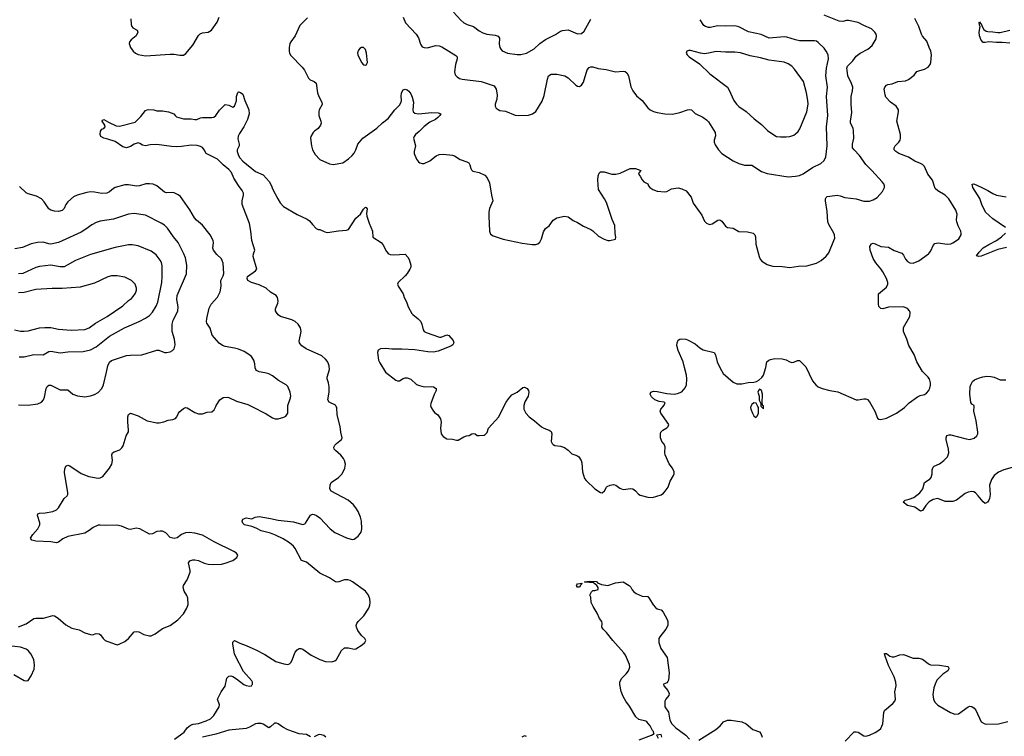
# Model space of a CAD drawing. Header units: inches. Extents: x 1308439 to 1441336, y 959892 to 1036309.
# Tile 81 of 167: x 1370401 to 1380793, y 1006519 to 1014082. Entities that reach past the tile are written whole.
import ezdxf

# ---------------------------------------------------------------- set-up
doc = ezdxf.new("R2010")
doc.units = ezdxf.units.IN
doc.header["$MEASUREMENT"] = 0
for name, color, linetype in [('B3070', 7, 'Continuous'), ('B3071', 7, 'Continuous'), ('B3080', 7, 'Continuous'), ('B3081', 7, 'Continuous')]:
    doc.layers.add(name, color=color, linetype=linetype)

msp = doc.modelspace()

# ---------------------------------------------------------------- linework, layer by layer
at = {"layer": 'B3070', "color": 6}
for points, elevation in [([(1370390, 1007674), (1370470, 1007706), (1370550, 1007761), (1370570, 1007766), (1370653, 1007767), (1370750, 1007793), (1370770, 1007789), (1370807, 1007767), (1370890, 1007696), (1370950, 1007659), (1371030, 1007644), (1371090, 1007610), (1371150, 1007592), (1371170, 1007591), (1371210, 1007604), (1371239, 1007599), (1371255, 1007590), (1371282, 1007550), (1371305, 1007530), (1371410, 1007490), (1371430, 1007486), (1371450, 1007490), (1371510, 1007520), (1371550, 1007550), (1371610, 1007620), (1371630, 1007626), (1371660, 1007620), (1371712, 1007592), (1371770, 1007578), (1371790, 1007579), (1371830, 1007601), (1371910, 1007656), (1371990, 1007690), (1372070, 1007748), (1372129, 1007810), (1372167, 1007873), (1372178, 1007910), (1372176, 1007976), (1372166, 1008006), (1372137, 1008050), (1372127, 1008090), (1372131, 1008110), (1372168, 1008170), (1372199, 1008250), (1372201, 1008270), (1372184, 1008350), (1372197, 1008370), (1372230, 1008383), (1372250, 1008383), (1372290, 1008373), (1372350, 1008347), (1372390, 1008335), (1372450, 1008331), (1372530, 1008337), (1372570, 1008346), (1372650, 1008375), (1372694, 1008406), (1372703, 1008430), (1372690, 1008450), (1372661, 1008470), (1372453, 1008573), (1372330, 1008640), (1372250, 1008664), (1372190, 1008671), (1372150, 1008666), (1372110, 1008650), (1372065, 1008615), (1372030, 1008607), (1371990, 1008618), (1371945, 1008665), (1371910, 1008683), (1371885, 1008685), (1371850, 1008680), (1371803, 1008657), (1371770, 1008654), (1371670, 1008710), (1371630, 1008714), (1371570, 1008702), (1371550, 1008706), (1371477, 1008737), (1371427, 1008747), (1371310, 1008742), (1371250, 1008748), (1371230, 1008746), (1371177, 1008723), (1371136, 1008690), (1371090, 1008662), (1370910, 1008628), (1370858, 1008602), (1370810, 1008567), (1370790, 1008561), (1370730, 1008571), (1370570, 1008577), (1370530, 1008588), (1370516, 1008610), (1370541, 1008650), (1370592, 1008708), (1370613, 1008750), (1370613, 1008773), (1370588, 1008850), (1370592, 1008868), (1370610, 1008875), (1370670, 1008878), (1370750, 1008891), (1370790, 1008908), (1370810, 1008930), (1370870, 1009030), (1370902, 1009058), (1370910, 1009070), (1370911, 1009090), (1370876, 1009304), (1370877, 1009343), (1370890, 1009370), (1370910, 1009380), (1370930, 1009375), (1371050, 1009292), (1371130, 1009262), (1371230, 1009245), (1371252, 1009248), (1371279, 1009261), (1371350, 1009350), (1371374, 1009390), (1371381, 1009430), (1371374, 1009490), (1371381, 1009510), (1371399, 1009521), (1371457, 1009543), (1371478, 1009562), (1371494, 1009586), (1371526, 1009690), (1371548, 1009732), (1371551, 1009750), (1371542, 1009838), (1371543, 1009890), (1371550, 1009916), (1371570, 1009928), (1371650, 1009900), (1371747, 1009847), (1371850, 1009827), (1371873, 1009827), (1371923, 1009837), (1371970, 1009854), (1372018, 1009862), (1372046, 1009874), (1372060, 1009890), (1372076, 1009930), (1372090, 1009948), (1372130, 1009980), (1372150, 1009988), (1372170, 1009986), (1372250, 1009938), (1372290, 1009923), (1372330, 1009923), (1372381, 1009939), (1372430, 1009945), (1372455, 1009965), (1372472, 1010000)], 3000), ([(1372036, 1006490), (1372136, 1006564), (1372170, 1006607), (1372203, 1006637), (1372233, 1006647), (1372290, 1006654), (1372370, 1006682), (1372415, 1006705), (1372450, 1006739), (1372507, 1006830), (1372510, 1006850), (1372489, 1006910), (1372495, 1006925), (1372526, 1006990), (1372571, 1007049), (1372589, 1007131), (1372607, 1007153), (1372630, 1007156), (1372650, 1007149), (1372690, 1007126), (1372766, 1007066), (1372790, 1007054), (1372830, 1007047), (1372847, 1007053), (1372856, 1007064), (1372860, 1007070), (1372858, 1007090), (1372850, 1007106), (1372762, 1007202), (1372677, 1007370), (1372669, 1007390), (1372650, 1007490), (1372650, 1007512), (1372670, 1007529), (1372723, 1007503), (1372790, 1007479), (1372892, 1007432), (1372990, 1007383), (1373106, 1007310), (1373190, 1007283), (1373230, 1007276), (1373250, 1007283), (1373263, 1007297), (1373278, 1007322), (1373293, 1007370), (1373310, 1007408), (1373330, 1007432), (1373350, 1007444), (1373370, 1007446), (1373390, 1007439), (1373476, 1007376), (1373570, 1007330), (1373630, 1007310), (1373696, 1007304), (1373726, 1007314), (1373745, 1007330), (1373797, 1007423), (1373830, 1007452), (1373870, 1007454), (1373930, 1007437), (1373950, 1007441), (1374016, 1007484), (1374043, 1007510), (1374056, 1007530), (1374044, 1007550), (1374010, 1007583), (1373970, 1007634), (1373955, 1007670), (1373954, 1007690), (1373958, 1007710), (1373972, 1007730), (1374033, 1007790), (1374085, 1007870), (1374097, 1007903), (1374101, 1007930), (1374097, 1007970), (1374082, 1008010), (1374051, 1008050), (1373915, 1008150), (1373890, 1008162), (1373866, 1008170), (1373830, 1008171), (1373770, 1008150), (1373750, 1008147), (1373736, 1008150), (1373672, 1008190), (1373570, 1008241), (1373430, 1008355), (1373374, 1008374), (1373310, 1008502), (1373290, 1008527), (1373250, 1008560), (1373183, 1008603), (1373102, 1008642), (1373050, 1008662), (1372950, 1008688), (1372896, 1008716), (1372850, 1008733), (1372775, 1008750), (1372755, 1008770), (1372749, 1008790), (1372755, 1008810), (1372790, 1008824), (1372850, 1008814), (1372887, 1008830), (1372930, 1008837), (1373050, 1008818), (1373130, 1008799), (1373290, 1008784), (1373350, 1008764), (1373390, 1008756), (1373410, 1008761), (1373419, 1008770), (1373470, 1008852), (1373490, 1008862), (1373510, 1008861), (1373535, 1008850), (1373570, 1008825), (1373677, 1008710), (1373729, 1008670), (1373850, 1008614), (1373910, 1008596), (1373930, 1008599), (1373975, 1008630), (1374005, 1008675), (1374012, 1008710), (1374007, 1008790), (1373999, 1008830), (1373974, 1008890), (1373950, 1008931), (1373923, 1008963), (1373867, 1009010), (1373690, 1009106), (1373675, 1009130), (1373677, 1009170), (1373690, 1009197), (1373766, 1009250), (1373806, 1009290), (1373833, 1009350), (1373840, 1009390), (1373831, 1009430), (1373819, 1009450), (1373790, 1009486), (1373735, 1009535), (1373722, 1009550), (1373718, 1009570), (1373727, 1009590), (1373746, 1009610), (1373798, 1009650), (1373806, 1009670), (1373791, 1009730), (1373785, 1009790), (1373753, 1009910), (1373750, 1009990), (1373743, 1010000)], 2900), ([(1372853, 1010000), (1373004, 1009924), (1373070, 1009880), (1373098, 1009870), (1373130, 1009869), (1373190, 1009888), (1373210, 1009899), (1373230, 1009930), (1373233, 1010000)], 3000), ([(1374740, 1010000), (1374743, 1009990), (1374760, 1009960), (1374778, 1009938), (1374813, 1009910), (1374841, 1009870), (1374850, 1009834), (1374843, 1009770), (1374851, 1009710), (1374870, 1009683), (1374910, 1009658), (1374970, 1009655), (1375010, 1009643), (1375030, 1009644), (1375090, 1009680), (1375116, 1009690), (1375145, 1009695), (1375173, 1009710), (1375190, 1009714), (1375207, 1009710), (1375230, 1009694), (1375250, 1009692), (1375302, 1009698), (1375315, 1009705), (1375334, 1009726), (1375350, 1009771), (1375457, 1009890), (1375511, 1010000)], 2900), ([(1375721, 1010000), (1375722, 1009970), (1375743, 1009930), (1375779, 1009890), (1375834, 1009850), (1375910, 1009785), (1375932, 1009770), (1375989, 1009749), (1376010, 1009736), (1376019, 1009710), (1376011, 1009630), (1376020, 1009610), (1376030, 1009600), (1376050, 1009589), (1376110, 1009580), (1376150, 1009567), (1376190, 1009538), (1376230, 1009500), (1376283, 1009483), (1376302, 1009470), (1376326, 1009430), (1376334, 1009406), (1376340, 1009310), (1376361, 1009241), (1376379, 1009219), (1376473, 1009130), (1376530, 1009092), (1376550, 1009090), (1376574, 1009110), (1376593, 1009147), (1376603, 1009157), (1376632, 1009170), (1376670, 1009177), (1376693, 1009170), (1376736, 1009136), (1376770, 1009124), (1376850, 1009133), (1376871, 1009131), (1376900, 1009110), (1376933, 1009073), (1376950, 1009064), (1377030, 1009042), (1377081, 1009039), (1377170, 1009066), (1377196, 1009084), (1377215, 1009105), (1377244, 1009150), (1377265, 1009210), (1377300, 1009270), (1377308, 1009290), (1377307, 1009310), (1377292, 1009350), (1377255, 1009395), (1377212, 1009490), (1377209, 1009510), (1377213, 1009573), (1377202, 1009602), (1377180, 1009630), (1377170, 1009650), (1377165, 1009670), (1377165, 1009710), (1377169, 1009730), (1377189, 1009750), (1377230, 1009773), (1377247, 1009790), (1377253, 1009810), (1377184, 1009904), (1377167, 1009930), (1377161, 1009950), (1377168, 1009972), (1377192, 1010000)], 2900), ([(1378119, 1010000), (1378114, 1009990), (1378117, 1009970), (1378134, 1009930), (1378150, 1009901), (1378170, 1009885), (1378183, 1009897), (1378197, 1009930), (1378198, 1009990), (1378193, 1010000)], 2900), ([(1378227, 1010000), (1378250, 1009974), (1378250, 1010000)], 2900), ([(1379397, 1010000), (1379425, 1009950), (1379455, 1009875), (1379470, 1009865), (1379490, 1009863), (1379550, 1009876), (1379654, 1009930), (1379739, 1009990), (1379750, 1010000)], 2900), ([(1380000, 1008993), (1379992, 1008988), (1379964, 1008956), (1379930, 1008902), (1379910, 1008895), (1379850, 1008938), (1379770, 1008956), (1379726, 1008990), (1379747, 1009010), (1379790, 1009020), (1379839, 1009041), (1379901, 1009090), (1379933, 1009130), (1379950, 1009198), (1380000, 1009230)], 2800), ([(1376938, 1006482), (1377068, 1006530), (1377098, 1006550), (1377093, 1006553), (1377089, 1006570), (1377079, 1006579), (1377054, 1006630), (1377021, 1006670), (1377010, 1006677), (1376937, 1006697), (1376903, 1006723), (1376838, 1006838), (1376797, 1006890), (1376770, 1006940), (1376750, 1006992), (1376734, 1007066), (1376734, 1007090), (1376751, 1007130), (1376801, 1007179), (1376825, 1007210), (1376840, 1007250), (1376836, 1007276), (1376794, 1007374), (1376779, 1007399), (1376661, 1007530), (1376596, 1007616), (1376558, 1007650), (1376546, 1007670), (1376549, 1007710), (1376545, 1007730), (1376521, 1007761), (1376497, 1007817), (1376452, 1007890), (1376433, 1007930), (1376428, 1007988), (1376418, 1008010), (1376435, 1008045), (1376450, 1008058), (1376470, 1008058), (1376506, 1008070), (1376508, 1008090), (1376494, 1008110), (1376458, 1008138), (1376370, 1008145), (1376364, 1008150), (1376410, 1008157), (1376489, 1008151), (1376500, 1008140), (1376540, 1008120), (1376610, 1008110), (1376690, 1008137), (1376770, 1008148), (1376832, 1008112), (1376850, 1008094), (1376865, 1008065), (1376883, 1008043), (1376906, 1008026), (1376970, 1007999), (1377030, 1007994), (1377050, 1007970), (1377087, 1007907), (1377110, 1007877), (1377130, 1007865), (1377170, 1007853), (1377191, 1007830), (1377236, 1007750), (1377242, 1007730), (1377242, 1007690), (1377220, 1007650), (1377156, 1007570), (1377147, 1007550), (1377147, 1007510), (1377167, 1007447), (1377234, 1007350), (1377255, 1007190), (1377249, 1007111), (1377243, 1007097), (1377230, 1007082), (1377196, 1007070), (1377200, 1007050), (1377241, 1007001), (1377256, 1006970), (1377252, 1006948), (1377219, 1006910), (1377210, 1006890), (1377209, 1006830), (1377250, 1006773), (1377262, 1006690), (1377285, 1006650), (1377326, 1006610), (1377431, 1006531), (1377470, 1006490)], 2800), ([(1370340, 1007170), (1370450, 1007109), (1370470, 1007105), (1370490, 1007109), (1370522, 1007158), (1370553, 1007227), (1370559, 1007270), (1370550, 1007330), (1370520, 1007390), (1370490, 1007423), (1370470, 1007437), (1370410, 1007458), (1370290, 1007472)], 3000), ([(1379112, 1006468), (1379210, 1006565), (1379230, 1006566), (1379250, 1006561), (1379310, 1006523), (1379330, 1006519), (1379370, 1006530), (1379430, 1006559), (1379470, 1006582), (1379490, 1006603), (1379510, 1006650), (1379521, 1006770), (1379529, 1006790), (1379615, 1006865), (1379636, 1006890), (1379643, 1006910), (1379637, 1006990), (1379651, 1007051), (1379648, 1007090), (1379630, 1007146), (1379570, 1007265), (1379534, 1007366), (1379529, 1007391), (1379530, 1007394), (1379550, 1007392), (1379586, 1007366), (1379610, 1007356), (1379630, 1007358), (1379690, 1007377), (1379730, 1007383), (1379830, 1007342), (1379890, 1007343), (1379930, 1007333), (1379990, 1007286), (1380000, 1007280)], 2800), ([(1373470, 1006514), (1373430, 1006537), (1373350, 1006545), (1373230, 1006586), (1373177, 1006617), (1373130, 1006651), (1373110, 1006659), (1373090, 1006656), (1373050, 1006619), (1373030, 1006608), (1372970, 1006647), (1372950, 1006654), (1372910, 1006654), (1372890, 1006650), (1372826, 1006614), (1372790, 1006602), (1372610, 1006585), (1372470, 1006542), (1372330, 1006509)], 2900), ([(1377570, 1006479), (1377748, 1006592), (1377794, 1006630), (1377830, 1006671), (1377870, 1006688), (1377910, 1006688), (1378023, 1006670), (1378070, 1006650), (1378140, 1006590), (1378210, 1006565), (1378223, 1006550), (1378238, 1006510)], 2800), ([(1373631, 1006511), (1373610, 1006526), (1373570, 1006538), (1373550, 1006536), (1373510, 1006514)], 2900), ([(1375750, 1006518), (1375730, 1006525), (1375701, 1006510)], 2900), ([(1377180, 1006510), (1377170, 1006537), (1377122, 1006530), (1377127, 1006527), (1377139, 1006499)], 2800)]:
    msp.add_lwpolyline(points, dxfattribs=dict(at, elevation=elevation))
at = {"layer": 'B3070', "color": 6, "elevation": 2800}
msp.add_lwpolyline([(1376290, 1008092), (1376279, 1008110), (1376282, 1008118), (1376290, 1008128), (1376334, 1008134), (1376338, 1008130), (1376323, 1008117), (1376310, 1008093)], close=True, dxfattribs=at)
at = {"layer": 'B3071', "color": 6}
for points, elevation in [([(1371573, 1014090), (1371577, 1014030), (1371585, 1014010), (1371597, 1013997), (1371642, 1013970), (1371649, 1013950), (1371629, 1013910), (1371577, 1013870), (1371560, 1013850), (1371558, 1013830), (1371570, 1013790), (1371599, 1013750), (1371623, 1013730), (1371650, 1013716), (1371730, 1013699), (1371990, 1013719), (1372030, 1013718), (1372090, 1013706), (1372130, 1013708), (1372156, 1013724), (1372230, 1013813), (1372290, 1013914), (1372307, 1013933), (1372330, 1013943), (1372390, 1013950), (1372427, 1013973), (1372485, 1014055), (1372506, 1014110)], 3000), ([(1373438, 1014102), (1373359, 1014021), (1373310, 1013910), (1373264, 1013850), (1373254, 1013830), (1373245, 1013790), (1373246, 1013750), (1373250, 1013730), (1373264, 1013704), (1373382, 1013582), (1373408, 1013550), (1373450, 1013465), (1373468, 1013448), (1373510, 1013430), (1373531, 1013411), (1373544, 1013310), (1373559, 1013270), (1373590, 1013210), (1373592, 1013188), (1373563, 1013130), (1373557, 1013110), (1373559, 1013070), (1373581, 1013010), (1373582, 1012990), (1373577, 1012970), (1373550, 1012932), (1373513, 1012907), (1373498, 1012890), (1373475, 1012850), (1373471, 1012830), (1373480, 1012750), (1373490, 1012709), (1373519, 1012659), (1373570, 1012605), (1373670, 1012559), (1373710, 1012553), (1373810, 1012572), (1373870, 1012612), (1373910, 1012649), (1373930, 1012675), (1373949, 1012710), (1373970, 1012768), (1374023, 1012830), (1374170, 1012938), (1374230, 1012994), (1374290, 1013039), (1374362, 1013130), (1374410, 1013181), (1374426, 1013210), (1374430, 1013230), (1374426, 1013274), (1374431, 1013309), (1374450, 1013343), (1374470, 1013348), (1374490, 1013341), (1374510, 1013326), (1374530, 1013299), (1374545, 1013265), (1374557, 1013210), (1374551, 1013130), (1374554, 1013110), (1374570, 1013094), (1374610, 1013088), (1374750, 1013104), (1374819, 1013099), (1374845, 1013090), (1374836, 1013070), (1374816, 1013050), (1374788, 1013030), (1374730, 1013000), (1374670, 1012954), (1374618, 1012902), (1374577, 1012870), (1374563, 1012850), (1374557, 1012830), (1374577, 1012750), (1374563, 1012690), (1374566, 1012670), (1374590, 1012610), (1374610, 1012581), (1374626, 1012570), (1374650, 1012563), (1374670, 1012565), (1374730, 1012591), (1374796, 1012644), (1374830, 1012660), (1374870, 1012663), (1374970, 1012652), (1374990, 1012645), (1375050, 1012605), (1375122, 1012582), (1375141, 1012570), (1375152, 1012550), (1375162, 1012510), (1375170, 1012496), (1375185, 1012485), (1375250, 1012469), (1375310, 1012442), (1375334, 1012414), (1375359, 1012359), (1375379, 1012230), (1375395, 1012170), (1375361, 1012090), (1375352, 1012050), (1375351, 1012009), (1375358, 1011850), (1375370, 1011820), (1375400, 1011800), (1375504, 1011764), (1375703, 1011723), (1375810, 1011709), (1375850, 1011711), (1375870, 1011718), (1375890, 1011735), (1375907, 1011770), (1375930, 1011844), (1375950, 1011879), (1375990, 1011907), (1376030, 1011967), (1376071, 1011990), (1376150, 1012007), (1376190, 1012000), (1376242, 1011962), (1376290, 1011943), (1376350, 1011903), (1376430, 1011868), (1376450, 1011855), (1376510, 1011799), (1376570, 1011766), (1376610, 1011752), (1376630, 1011752), (1376690, 1011766), (1376694, 1011786), (1376686, 1011826), (1376681, 1011910), (1376653, 1011973), (1376593, 1012153), (1376572, 1012192), (1376509, 1012290), (1376503, 1012390), (1376507, 1012433), (1376518, 1012462), (1376530, 1012475), (1376570, 1012478), (1376650, 1012451), (1376692, 1012452), (1376739, 1012461), (1376845, 1012510), (1376870, 1012513), (1376901, 1012510), (1376956, 1012490), (1376938, 1012470), (1376931, 1012450), (1376951, 1012431), (1376971, 1012391), (1376990, 1012372), (1377031, 1012351), (1377038, 1012330), (1377051, 1012310), (1377082, 1012290), (1377130, 1012271), (1377210, 1012266), (1377230, 1012270), (1377282, 1012298), (1377350, 1012306), (1377390, 1012298), (1377436, 1012276), (1377488, 1012208), (1377510, 1012144), (1377600, 1012020), (1377630, 1011954), (1377650, 1011933), (1377682, 1011922), (1377710, 1011926), (1377770, 1011966), (1377790, 1011968), (1377810, 1011956), (1377850, 1011902), (1377870, 1011889), (1377930, 1011882), (1377990, 1011848), (1378083, 1011843), (1378141, 1011830), (1378159, 1011810), (1378166, 1011790), (1378172, 1011712), (1378204, 1011584), (1378216, 1011556), (1378235, 1011535), (1378290, 1011500), (1378310, 1011491), (1378350, 1011482), (1378450, 1011478), (1378530, 1011467), (1378621, 1011479), (1378710, 1011484), (1378810, 1011512), (1378859, 1011541), (1378913, 1011587), (1378940, 1011620), (1378995, 1011750), (1379003, 1011777), (1379000, 1011810), (1378993, 1011830), (1378941, 1011921), (1378931, 1011950), (1378923, 1012057), (1378906, 1012170), (1378907, 1012193), (1378913, 1012207), (1378925, 1012215), (1378950, 1012221), (1379030, 1012229), (1379062, 1012222), (1379110, 1012205), (1379230, 1012190), (1379310, 1012167), (1379370, 1012168), (1379410, 1012181), (1379450, 1012207), (1379506, 1012270), (1379527, 1012310), (1379527, 1012330), (1379520, 1012350), (1379505, 1012370), (1379395, 1012490), (1379330, 1012554), (1379265, 1012650), (1379207, 1012707), (1379192, 1012730), (1379189, 1012750), (1379191, 1012770), (1379205, 1012830), (1379201, 1012910), (1379196, 1012936), (1379170, 1012990), (1379168, 1013010), (1379182, 1013102), (1379175, 1013190), (1379175, 1013270), (1379192, 1013330), (1379193, 1013370), (1379181, 1013410), (1379143, 1013490), (1379133, 1013550), (1379132, 1013570), (1379139, 1013590), (1379193, 1013647), (1379230, 1013697), (1379271, 1013729), (1379352, 1013770), (1379398, 1013810), (1379440, 1013880), (1379444, 1013910), (1379439, 1013930), (1379428, 1013950), (1379390, 1013987), (1379310, 1014019), (1379250, 1014054), (1379150, 1014072), (1379128, 1014072), (1379090, 1014062), (1379050, 1014065), (1378891, 1014131)], 3000), ([(1374449, 1014110), (1374474, 1014050), (1374587, 1013930), (1374612, 1013890), (1374630, 1013822), (1374650, 1013797), (1374670, 1013788), (1374706, 1013786), (1374790, 1013808), (1374830, 1013807), (1374857, 1013797), (1375005, 1013705), (1375017, 1013690), (1375019, 1013670), (1375002, 1013610), (1374992, 1013530), (1374999, 1013499), (1375018, 1013478), (1375043, 1013463), (1375070, 1013455), (1375270, 1013430), (1375410, 1013384), (1375430, 1013350), (1375439, 1013290), (1375438, 1013242), (1375421, 1013190), (1375421, 1013170), (1375430, 1013150), (1375450, 1013133), (1375470, 1013124), (1375530, 1013117), (1375630, 1013076), (1375670, 1013070), (1375770, 1013076), (1375813, 1013090), (1375847, 1013113), (1375917, 1013223), (1375937, 1013283), (1375970, 1013453), (1375983, 1013490), (1376010, 1013507), (1376072, 1013508), (1376153, 1013490), (1376190, 1013470), (1376270, 1013391), (1376290, 1013379), (1376310, 1013377), (1376330, 1013390), (1376350, 1013423), (1376390, 1013552), (1376410, 1013577), (1376430, 1013585), (1376450, 1013584), (1376508, 1013568), (1376590, 1013557), (1376690, 1013531), (1376770, 1013538), (1376790, 1013534), (1376810, 1013520), (1376825, 1013490), (1376853, 1013373), (1376871, 1013331), (1376910, 1013280), (1376970, 1013229), (1377031, 1013151), (1377056, 1013130), (1377092, 1013112), (1377130, 1013101), (1377210, 1013090), (1377290, 1013085), (1377370, 1013101), (1377450, 1013130), (1377475, 1013135), (1377490, 1013131), (1377530, 1013092), (1377610, 1013052), (1377650, 1013026), (1377670, 1013005), (1377743, 1012890), (1377745, 1012855), (1377731, 1012810), (1377729, 1012790), (1377741, 1012761), (1377776, 1012710), (1377813, 1012670), (1377930, 1012591), (1377990, 1012564), (1378050, 1012548), (1378130, 1012548), (1378230, 1012480), (1378290, 1012458), (1378510, 1012425), (1378590, 1012430), (1378630, 1012439), (1378670, 1012456), (1378770, 1012521), (1378855, 1012565), (1378888, 1012592), (1378908, 1012630), (1378922, 1012750), (1378916, 1012950), (1378930, 1013070), (1378916, 1013270), (1378928, 1013370), (1378909, 1013490), (1378917, 1013570), (1378939, 1013670), (1378933, 1013710), (1378914, 1013750), (1378890, 1013781), (1378830, 1013842), (1378810, 1013854), (1378790, 1013859), (1378630, 1013860), (1378590, 1013868), (1378496, 1013896), (1378470, 1013900), (1378310, 1013888), (1378227, 1013927), (1378093, 1013953), (1377990, 1014005), (1377950, 1014016), (1377850, 1014014), (1377770, 1014017), (1377690, 1013998), (1377670, 1013999), (1377641, 1014010), (1377622, 1014022), (1377582, 1014082)], 3100), ([(1374981, 1014161), (1375057, 1014077), (1375087, 1014050), (1375123, 1014030), (1375190, 1014009), (1375250, 1013964), (1375290, 1013942), (1375330, 1013930), (1375418, 1013918), (1375450, 1013908), (1375466, 1013886), (1375463, 1013823), (1375467, 1013790), (1375478, 1013770), (1375494, 1013754), (1375550, 1013730), (1375650, 1013713), (1375690, 1013713), (1375750, 1013727), (1375830, 1013773), (1375892, 1013830), (1375950, 1013872), (1376056, 1013924), (1376110, 1013961), (1376130, 1013969), (1376190, 1013976), (1376290, 1013934), (1376330, 1013938), (1376359, 1013961), (1376430, 1014088)], 3200), ([(1380000, 1013790), (1379974, 1013854), (1379930, 1013908), (1379918, 1013930), (1379890, 1014010), (1379850, 1014094)], 2900), ([(1380000, 1012433), (1379987, 1012450), (1379950, 1012532), (1379930, 1012553), (1379910, 1012565), (1379850, 1012589), (1379781, 1012630), (1379679, 1012670), (1379648, 1012690), (1379632, 1012710), (1379631, 1012730), (1379641, 1012750), (1379680, 1012790), (1379693, 1012810), (1379698, 1012830), (1379696, 1012870), (1379660, 1013010), (1379677, 1013110), (1379676, 1013130), (1379667, 1013150), (1379650, 1013171), (1379593, 1013213), (1379544, 1013264), (1379534, 1013290), (1379527, 1013330), (1379525, 1013350), (1379531, 1013369), (1379549, 1013391), (1379563, 1013397), (1379610, 1013406), (1379670, 1013428), (1379750, 1013436), (1379782, 1013450), (1379843, 1013497), (1379870, 1013534), (1379890, 1013544), (1379950, 1013560), (1379990, 1013582), (1380000, 1013596)], 2900), ([(1373743, 1010000), (1373735, 1010015), (1373666, 1010046), (1373655, 1010070), (1373666, 1010150), (1373666, 1010206), (1373660, 1010250), (1373647, 1010290), (1373647, 1010310), (1373670, 1010390), (1373669, 1010430), (1373662, 1010450), (1373650, 1010474), (1373630, 1010499), (1373590, 1010534), (1373423, 1010610), (1373380, 1010640), (1373360, 1010660), (1373353, 1010670), (1373350, 1010690), (1373373, 1010790), (1373366, 1010830), (1373340, 1010870), (1373310, 1010897), (1373274, 1010914), (1373154, 1010950), (1373128, 1010968), (1373110, 1010990), (1373102, 1011010), (1373102, 1011030), (1373127, 1011090), (1373128, 1011110), (1373121, 1011150), (1373108, 1011170), (1373048, 1011208), (1373002, 1011250), (1372930, 1011283), (1372848, 1011310), (1372809, 1011330), (1372801, 1011350), (1372807, 1011370), (1372890, 1011430), (1372903, 1011450), (1372864, 1011584), (1372868, 1011610), (1372883, 1011650), (1372852, 1011752), (1372841, 1011850), (1372825, 1011930), (1372748, 1012130), (1372749, 1012170), (1372765, 1012230), (1372763, 1012250), (1372750, 1012279), (1372710, 1012331), (1372661, 1012410), (1372635, 1012470), (1372610, 1012500), (1372550, 1012550), (1372490, 1012610), (1372382, 1012662), (1372370, 1012671), (1372350, 1012710), (1372332, 1012732), (1372310, 1012744), (1372273, 1012753), (1372210, 1012757), (1372110, 1012743), (1372061, 1012741), (1372003, 1012743), (1371850, 1012764), (1371778, 1012762), (1371730, 1012752), (1371698, 1012758), (1371670, 1012777), (1371650, 1012784), (1371610, 1012770), (1371570, 1012744), (1371550, 1012736), (1371530, 1012731), (1371490, 1012741), (1371410, 1012795), (1371330, 1012822), (1371289, 1012830), (1371259, 1012850), (1371249, 1012870), (1371254, 1012906), (1371270, 1012925), (1371290, 1012932), (1371302, 1012950), (1371301, 1012970), (1371273, 1013010), (1371277, 1013023), (1371290, 1013030), (1371339, 1012999), (1371421, 1012961), (1371450, 1012957), (1371470, 1012961), (1371619, 1013001), (1371681, 1013059), (1371730, 1013123), (1371748, 1013132), (1371766, 1013134), (1371816, 1013130), (1371850, 1013120), (1371910, 1013119), (1371973, 1013110), (1372029, 1013090), (1372041, 1013070), (1372058, 1013058), (1372130, 1013034), (1372210, 1013037), (1372250, 1013028), (1372270, 1013028), (1372310, 1013046), (1372330, 1013050), (1372430, 1013049), (1372450, 1013055), (1372470, 1013070), (1372510, 1013128), (1372570, 1013186), (1372610, 1013181), (1372650, 1013159), (1372670, 1013171), (1372690, 1013226), (1372690, 1013270), (1372705, 1013315), (1372710, 1013321), (1372730, 1013315), (1372755, 1013295), (1372777, 1013230), (1372813, 1013150), (1372819, 1013130), (1372823, 1013090), (1372806, 1013030), (1372767, 1012950), (1372720, 1012880), (1372707, 1012853), (1372704, 1012824), (1372717, 1012770), (1372717, 1012750), (1372698, 1012710), (1372697, 1012690), (1372711, 1012650), (1372724, 1012624), (1372755, 1012590), (1372890, 1012480), (1372970, 1012443), (1373033, 1012373), (1373057, 1012337), (1373072, 1012290), (1373124, 1012190), (1373150, 1012150), (1373187, 1012110), (1373330, 1012027), (1373437, 1011977), (1373459, 1011959), (1373490, 1011919), (1373530, 1011879), (1373550, 1011868), (1373570, 1011869), (1373622, 1011842), (1373650, 1011837), (1373765, 1011855), (1373850, 1011859), (1373870, 1011869), (1373950, 1011987), (1373997, 1012030), (1374030, 1012081), (1374050, 1012103), (1374059, 1012099), (1374067, 1012087), (1374062, 1012038), (1374066, 1012010), (1374090, 1011934), (1374125, 1011850), (1374130, 1011787), (1374216, 1011730), (1374233, 1011710), (1374274, 1011634), (1374295, 1011610), (1374310, 1011603), (1374350, 1011600), (1374469, 1011609), (1374497, 1011577), (1374511, 1011551), (1374529, 1011490), (1374529, 1011470), (1374520, 1011450), (1374490, 1011402), (1374470, 1011379), (1374394, 1011310), (1374388, 1011290), (1374395, 1011270), (1374449, 1011190), (1374458, 1011150), (1374485, 1011105), (1374501, 1011050), (1374541, 1010981), (1374550, 1010969), (1374606, 1010926), (1374630, 1010900), (1374646, 1010870), (1374660, 1010810), (1374670, 1010790), (1374690, 1010779), (1374833, 1010733), (1374850, 1010732), (1374910, 1010755), (1374930, 1010750), (1374976, 1010696), (1374983, 1010670), (1374972, 1010650), (1374950, 1010638), (1374817, 1010583), (1374770, 1010572), (1374710, 1010576), (1374570, 1010596), (1374435, 1010605), (1374330, 1010606), (1374267, 1010613), (1374211, 1010610), (1374186, 1010594), (1374178, 1010570), (1374189, 1010489), (1374201, 1010461), (1374262, 1010362), (1374370, 1010279), (1374390, 1010272), (1374410, 1010272), (1374450, 1010296), (1374470, 1010302), (1374490, 1010301), (1374530, 1010287), (1374590, 1010232), (1374620, 1010220), (1374670, 1010206), (1374750, 1010212), (1374770, 1010206), (1374796, 1010190), (1374798, 1010170), (1374774, 1010126), (1374739, 1010030), (1374738, 1010010), (1374740, 1010000)], 2900), ([(1373233, 1010000), (1373233, 1010010), (1373260, 1010090), (1373262, 1010110), (1373256, 1010150), (1373231, 1010210), (1373212, 1010230), (1373134, 1010274), (1373070, 1010323), (1373030, 1010344), (1372990, 1010356), (1372927, 1010367), (1372901, 1010381), (1372892, 1010390), (1372887, 1010407), (1372884, 1010450), (1372872, 1010490), (1372847, 1010527), (1372821, 1010550), (1372770, 1010580), (1372710, 1010606), (1372670, 1010617), (1372570, 1010632), (1372542, 1010642), (1372508, 1010668), (1372434, 1010754), (1372410, 1010827), (1372378, 1010878), (1372374, 1010894), (1372375, 1010930), (1372401, 1011039), (1372422, 1011078), (1372490, 1011155), (1372516, 1011210), (1372527, 1011270), (1372524, 1011330), (1372550, 1011377), (1372555, 1011405), (1372550, 1011512), (1372530, 1011559), (1372483, 1011603), (1372447, 1011650), (1372440, 1011670), (1372446, 1011730), (1372443, 1011750), (1372412, 1011812), (1372330, 1011915), (1372267, 1011967), (1372247, 1011990), (1372196, 1012076), (1372097, 1012217), (1372074, 1012234), (1372030, 1012254), (1372010, 1012258), (1371950, 1012256), (1371930, 1012263), (1371850, 1012327), (1371810, 1012347), (1371770, 1012351), (1371732, 1012348), (1371667, 1012330), (1371634, 1012326), (1371550, 1012340), (1371510, 1012339), (1371408, 1012312), (1371390, 1012302), (1371350, 1012264), (1371321, 1012250), (1371270, 1012248), (1371190, 1012262), (1371150, 1012264), (1371110, 1012259), (1371009, 1012231), (1370970, 1012212), (1370910, 1012158), (1370890, 1012130), (1370870, 1012090), (1370850, 1012069), (1370810, 1012058), (1370770, 1012061), (1370731, 1012071), (1370710, 1012087), (1370661, 1012161), (1370633, 1012193), (1370579, 1012219), (1370490, 1012244), (1370470, 1012256), (1370401, 1012321)], 3000), ([(1370390, 1010017), (1370490, 1010015), (1370593, 1010027), (1370630, 1010045), (1370651, 1010069), (1370663, 1010097), (1370680, 1010190), (1370690, 1010210), (1370710, 1010225), (1370730, 1010224), (1370750, 1010216), (1370830, 1010175), (1370910, 1010175), (1370963, 1010130), (1371010, 1010113), (1371090, 1010101), (1371150, 1010112), (1371192, 1010128), (1371230, 1010148), (1371270, 1010190), (1371286, 1010230), (1371319, 1010361), (1371330, 1010430), (1371350, 1010469), (1371370, 1010485), (1371530, 1010537), (1371570, 1010542), (1371690, 1010546), (1371850, 1010593), (1371870, 1010593), (1371930, 1010570), (1371950, 1010569), (1371990, 1010578), (1372013, 1010590), (1372032, 1010610), (1372042, 1010650), (1372035, 1010710), (1372012, 1010792), (1372010, 1010870), (1372020, 1010910), (1372054, 1010970), (1372071, 1011010), (1372073, 1011050), (1372059, 1011130), (1372062, 1011170), (1372161, 1011399), (1372166, 1011490), (1372150, 1011570), (1372134, 1011610), (1372075, 1011730), (1372025, 1011790), (1371961, 1011881), (1371930, 1011913), (1371896, 1011936), (1371730, 1012019), (1371610, 1012035), (1371550, 1012030), (1371390, 1011978), (1371250, 1011954), (1371210, 1011942), (1371162, 1011918), (1371099, 1011870), (1371050, 1011840), (1370850, 1011747), (1370810, 1011732), (1370730, 1011714), (1370710, 1011716), (1370650, 1011735), (1370589, 1011731), (1370523, 1011717), (1370430, 1011677), (1370350, 1011663)], 3100), ([(1380000, 1010293), (1379990, 1010310), (1379928, 1010370), (1379870, 1010470), (1379840, 1010550), (1379784, 1010644), (1379763, 1010710), (1379729, 1010790), (1379728, 1010832), (1379795, 1010950), (1379799, 1010990), (1379792, 1011010), (1379770, 1011034), (1379730, 1011052), (1379570, 1011048), (1379510, 1011032), (1379490, 1011035), (1379470, 1011055), (1379464, 1011084), (1379466, 1011190), (1379550, 1011260), (1379565, 1011290), (1379565, 1011310), (1379551, 1011350), (1379510, 1011421), (1379490, 1011452), (1379437, 1011517), (1379410, 1011562), (1379377, 1011650), (1379372, 1011690), (1379390, 1011717), (1379410, 1011723), (1379430, 1011718), (1379490, 1011689), (1379570, 1011682), (1379630, 1011646), (1379710, 1011618), (1379730, 1011597), (1379750, 1011555), (1379770, 1011529), (1379795, 1011515), (1379830, 1011512), (1379890, 1011536), (1379992, 1011610), (1380000, 1011619)], 2900), ([(1370396, 1010524), (1370450, 1010525), (1370550, 1010547), (1370650, 1010545), (1370710, 1010580), (1370730, 1010585), (1370830, 1010567), (1370910, 1010576), (1371070, 1010579), (1371150, 1010598), (1371209, 1010631), (1371350, 1010743), (1371506, 1010830), (1371664, 1010896), (1371730, 1010932), (1371770, 1010960), (1371803, 1010997), (1371842, 1011058), (1371859, 1011101), (1371900, 1011310), (1371906, 1011370), (1371906, 1011486), (1371898, 1011518), (1371885, 1011545), (1371841, 1011601), (1371790, 1011639), (1371650, 1011695), (1371590, 1011706), (1371550, 1011707), (1371410, 1011676), (1371150, 1011604), (1370990, 1011540), (1370870, 1011474), (1370830, 1011472), (1370730, 1011490), (1370610, 1011477), (1370570, 1011467), (1370435, 1011405), (1370390, 1011400)], 3200), ([(1370348, 1010808), (1370410, 1010795), (1370450, 1010794), (1370490, 1010799), (1370610, 1010830), (1370666, 1010834), (1370730, 1010832), (1370810, 1010815), (1370944, 1010804), (1371090, 1010811), (1371135, 1010830), (1371202, 1010878), (1371324, 1010950), (1371490, 1011063), (1371550, 1011118), (1371581, 1011139), (1371600, 1011160), (1371623, 1011197), (1371633, 1011227), (1371634, 1011250), (1371620, 1011290), (1371581, 1011330), (1371510, 1011364), (1371430, 1011378), (1371370, 1011377), (1371330, 1011368), (1371190, 1011301), (1371040, 1011260), (1370850, 1011244), (1370744, 1011244), (1370570, 1011234), (1370450, 1011203), (1370390, 1011198)], 3300), ([(1377192, 1010000), (1377200, 1010010), (1377214, 1010034), (1377204, 1010044), (1377150, 1010053), (1377106, 1010070), (1377070, 1010103), (1377057, 1010130), (1377061, 1010150), (1377090, 1010160), (1377130, 1010157), (1377230, 1010136), (1377310, 1010131), (1377344, 1010136), (1377390, 1010154), (1377424, 1010196), (1377437, 1010230), (1377444, 1010290), (1377440, 1010330), (1377416, 1010410), (1377404, 1010470), (1377350, 1010590), (1377338, 1010642), (1377341, 1010670), (1377350, 1010698), (1377368, 1010710), (1377387, 1010713), (1377430, 1010710), (1377450, 1010702), (1377530, 1010661), (1377579, 1010619), (1377616, 1010596), (1377729, 1010569), (1377745, 1010545), (1377764, 1010470), (1377791, 1010410), (1377827, 1010347), (1377930, 1010258), (1377970, 1010238), (1378022, 1010238), (1378090, 1010253), (1378150, 1010258), (1378176, 1010264), (1378201, 1010279), (1378234, 1010306), (1378250, 1010330), (1378275, 1010410), (1378288, 1010472), (1378308, 1010490), (1378324, 1010496), (1378370, 1010505), (1378450, 1010504), (1378492, 1010492), (1378530, 1010470), (1378550, 1010464), (1378570, 1010467), (1378610, 1010485), (1378630, 1010484), (1378699, 1010419), (1378770, 1010270), (1378802, 1010230), (1378830, 1010208), (1378870, 1010189), (1378950, 1010169), (1379035, 1010155), (1379230, 1010070), (1379251, 1010069), (1379310, 1010080), (1379330, 1010080), (1379350, 1010074), (1379369, 1010049), (1379397, 1010000)], 2900), ([(1375511, 1010000), (1375534, 1010046), (1375559, 1010081), (1375597, 1010123), (1375650, 1010151), (1375710, 1010199), (1375730, 1010202), (1375756, 1010190), (1375770, 1010170), (1375775, 1010150), (1375766, 1010110), (1375734, 1010050), (1375721, 1010010), (1375721, 1010000)], 2900), ([(1378250, 1010000), (1378250, 1010006), (1378246, 1010006), (1378238, 1010030), (1378241, 1010130), (1378230, 1010169), (1378210, 1010182), (1378198, 1010170), (1378191, 1010150), (1378205, 1010110), (1378205, 1010065), (1378222, 1010030), (1378224, 1010004), (1378227, 1010000)], 2900), ([(1379750, 1010000), (1379790, 1010039), (1379878, 1010102), (1379905, 1010115), (1379950, 1010128), (1379970, 1010140), (1379996, 1010170), (1380000, 1010178)], 2900), ([(1372472, 1010000), (1372476, 1010010), (1372514, 1010070), (1372550, 1010093), (1372590, 1010098), (1372610, 1010093), (1372690, 1010055), (1372810, 1010022), (1372853, 1010000)], 3000), ([(1378193, 1010000), (1378175, 1010035), (1378150, 1010038), (1378130, 1010022), (1378119, 1010000)], 2900)]:
    msp.add_lwpolyline(points, dxfattribs=dict(at, elevation=elevation))
for points, elevation in [([(1374010, 1013789), (1373990, 1013779), (1373978, 1013762), (1373968, 1013732), (1373969, 1013710), (1374010, 1013630), (1374030, 1013607), (1374050, 1013601), (1374062, 1013610), (1374071, 1013630), (1374062, 1013730), (1374050, 1013767), (1374030, 1013789)], 3100), ([(1377462, 1013758), (1377444, 1013750), (1377436, 1013730), (1377445, 1013710), (1377466, 1013690), (1377576, 1013616), (1377685, 1013510), (1377870, 1013370), (1377886, 1013346), (1377937, 1013230), (1377965, 1013190), (1377990, 1013165), (1378070, 1013113), (1378154, 1013034), (1378230, 1012976), (1378294, 1012914), (1378370, 1012859), (1378390, 1012850), (1378430, 1012845), (1378490, 1012844), (1378530, 1012849), (1378570, 1012864), (1378590, 1012877), (1378617, 1012903), (1378636, 1012930), (1378707, 1013110), (1378722, 1013190), (1378721, 1013230), (1378706, 1013310), (1378673, 1013430), (1378580, 1013560), (1378550, 1013590), (1378510, 1013617), (1378470, 1013634), (1378310, 1013656), (1378221, 1013681), (1378110, 1013699), (1378010, 1013731), (1377950, 1013741), (1377850, 1013741), (1377752, 1013748), (1377670, 1013727), (1377630, 1013723), (1377588, 1013728), (1377482, 1013758)], 3200)]:
    msp.add_lwpolyline(points, close=True, dxfattribs=dict(at, elevation=elevation))
at = {"layer": 'B3080', "color": 6, "elevation": 2800}
for points in [[(1380000, 1009230), (1380006, 1009234), (1380020, 1009250), (1380032, 1009290), (1380031, 1009330), (1380042, 1009358), (1380054, 1009370), (1380110, 1009393), (1380155, 1009430), (1380193, 1009470), (1380209, 1009511), (1380205, 1009550), (1380180, 1009650), (1380178, 1009670), (1380188, 1009692), (1380210, 1009701), (1380230, 1009701), (1380390, 1009658), (1380430, 1009653), (1380474, 1009666), (1380503, 1009690), (1380512, 1009710), (1380514, 1009730), (1380495, 1009850), (1380470, 1009950), (1380474, 1010000)], [(1380950, 1009376), (1380788, 1009332), (1380730, 1009306), (1380687, 1009273), (1380656, 1009230), (1380637, 1009170), (1380642, 1009070), (1380638, 1009030), (1380630, 1009010), (1380615, 1008990), (1380590, 1008977), (1380570, 1008992), (1380518, 1009058), (1380490, 1009087), (1380470, 1009099), (1380450, 1009103), (1380410, 1009096), (1380378, 1009082), (1380288, 1009012), (1380250, 1008998), (1380170, 1008997), (1380090, 1009027), (1380041, 1009019), (1380000, 1008993)], [(1380000, 1007280), (1380013, 1007273), (1380110, 1007270), (1380197, 1007257), (1380205, 1007250), (1380207, 1007230), (1380196, 1007210), (1380144, 1007176), (1380098, 1007130), (1380081, 1007110), (1380063, 1007070), (1380049, 1007029), (1380039, 1006959), (1380045, 1006910), (1380059, 1006879), (1380090, 1006847), (1380224, 1006770), (1380270, 1006753), (1380310, 1006757), (1380410, 1006831), (1380430, 1006837), (1380450, 1006835), (1380476, 1006816), (1380494, 1006794), (1380547, 1006670), (1380586, 1006650), (1380610, 1006646), (1380730, 1006649), (1380830, 1006676)]]:
    msp.add_lwpolyline(points, dxfattribs=at)
at = {"layer": 'B3081', "color": 6}
for points, elevation in [([(1380850, 1013836), (1380770, 1013843), (1380710, 1013840), (1380630, 1013850), (1380590, 1013840), (1380570, 1013843), (1380550, 1013866), (1380530, 1013913), (1380528, 1013950), (1380537, 1014010), (1380530, 1014024), (1380526, 1014054), (1380530, 1014059), (1380541, 1014041), (1380550, 1014037), (1380562, 1014002), (1380578, 1013978), (1380602, 1013962), (1380618, 1013958), (1380670, 1013955), (1380726, 1013946), (1380750, 1013947), (1380850, 1013973)], 2800), ([(1380000, 1013596), (1380010, 1013609), (1380016, 1013630), (1380024, 1013710), (1380016, 1013750), (1380000, 1013790)], 2900), ([(1380000, 1011619), (1380018, 1011642), (1380041, 1011699), (1380061, 1011719), (1380094, 1011726), (1380190, 1011713), (1380230, 1011718), (1380250, 1011726), (1380290, 1011750), (1380312, 1011770), (1380337, 1011810), (1380339, 1011830), (1380335, 1011850), (1380307, 1011907), (1380291, 1011950), (1380288, 1011970), (1380294, 1012030), (1380282, 1012070), (1380209, 1012190), (1380169, 1012229), (1380090, 1012276), (1380062, 1012302), (1380034, 1012390), (1380000, 1012433)], 2900), ([(1380806, 1011890), (1380670, 1011979), (1380594, 1012050), (1380557, 1012130), (1380535, 1012195), (1380461, 1012310), (1380455, 1012345), (1380470, 1012351), (1380550, 1012316), (1380620, 1012280), (1380670, 1012247), (1380710, 1012230), (1380812, 1012212)], 2800), ([(1380816, 1011676), (1380725, 1011655), (1380550, 1011586), (1380523, 1011583), (1380499, 1011590), (1380529, 1011630), (1380570, 1011673), (1380629, 1011710), (1380709, 1011750), (1380762, 1011790), (1380805, 1011830)], 2800), ([(1380000, 1010178), (1380007, 1010193), (1380015, 1010225), (1380014, 1010250), (1380002, 1010290), (1380000, 1010293)], 2900), ([(1380474, 1010000), (1380474, 1010010), (1380450, 1010025), (1380441, 1010041), (1380428, 1010130), (1380434, 1010210), (1380443, 1010237), (1380458, 1010262), (1380480, 1010280), (1380520, 1010300), (1380566, 1010314), (1380610, 1010320), (1380650, 1010318), (1380687, 1010310), (1380750, 1010282), (1380810, 1010282)], 2800)]:
    msp.add_lwpolyline(points, dxfattribs=dict(at, elevation=elevation))

doc.saveas('drawing.dxf')
